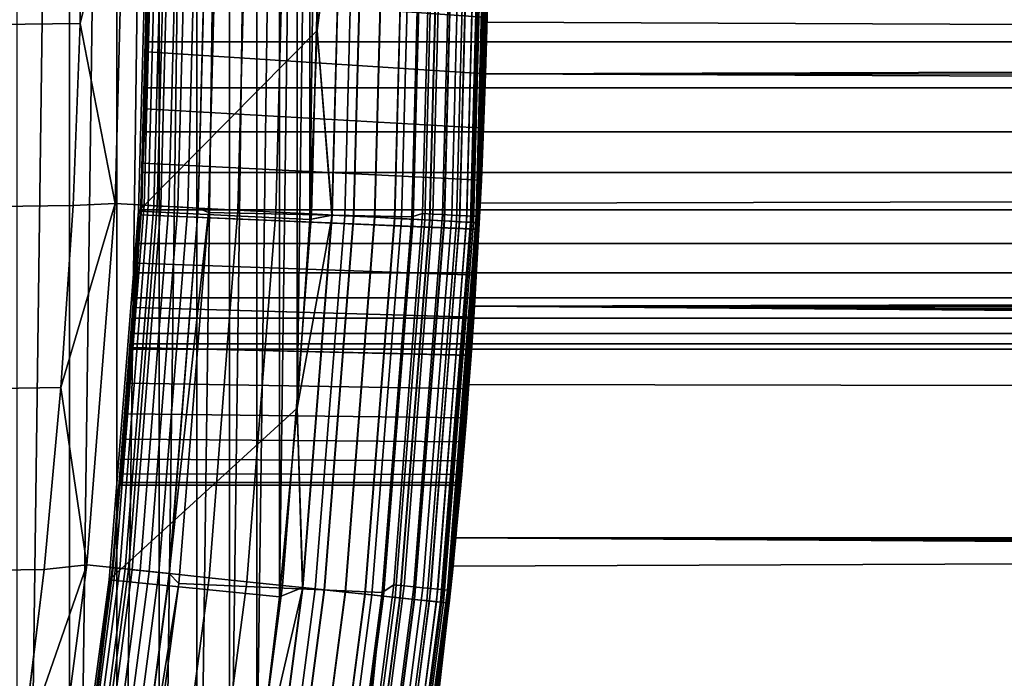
# Model space of a CAD drawing. Header units: metres. Extents: x -22 to 239, y -22 to 22.
# Tile 86 of 256: x 20.11 to 23.02, y -2.47 to -0.53. Entities that reach past the tile are written whole.
import ezdxf

# ---------------------------------------------------------------- set-up
doc = ezdxf.new("R2010")
doc.units = ezdxf.units.M
doc.layers.add('solid_10_151_033_XXX', color=7, linetype='CONTINUOUS')

msp = doc.modelspace()

# ---------------------------------------------------------------- linework, layer by layer
at = {"layer": 'solid_10_151_033_XXX'}
for points in [[(20.10663, -6.059984, 0.8), (20.106642, 6.059941, 0.8), (20.260853, 5.522482, 0.8)], [(20.260841, -5.522526, 0.8), (20.10663, -6.059984, 0.8), (20.260853, 5.522482, 0.8)], [(20.260841, -5.522526, 0.8), (20.260853, 5.522482, 0.8), (20.400658, 4.981281, 0.8)], [(20.400652, -4.981305, 0.8), (20.260841, -5.522526, 0.8), (20.400658, 4.981281, 0.8)], [(20.400652, -4.981305, 0.8), (20.400658, 4.981281, 0.8), (20.526003, 4.436569, 0.8)], [(20.526005, -4.436563, 0.8), (20.400652, -4.981305, 0.8), (20.526003, 4.436569, 0.8)], [(20.526005, -4.436563, 0.8), (20.526003, 4.436569, 0.8), (20.636835, 3.888572, 0.8)], [(20.636843, -3.888537, 0.8), (20.526005, -4.436563, 0.8), (20.636835, 3.888572, 0.8)], [(20.636843, -3.888537, 0.8), (20.636835, 3.888572, 0.8), (20.73304, 3.337798, 0.8)], [(20.733049, -3.337749, 0.8), (20.636843, -3.888537, 0.8), (20.73304, 3.337798, 0.8)], [(20.733049, -3.337749, 0.8), (20.73304, 3.337798, 0.8), (20.814575, 2.784503, 0.8)], [(20.814581, -2.784453, 0.8), (20.733049, -3.337749, 0.8), (20.814575, 2.784503, 0.8)], [(20.814581, -2.784453, 0.8), (20.814575, 2.784503, 0.8), (20.881329, 2.229345, 0.8)], [(20.881332, -2.229302, 0.8), (20.814581, -2.784453, 0.8), (20.881329, 2.229345, 0.8)], [(20.881332, -2.229302, 0.8), (20.881329, 2.229345, 0.8), (20.933266, 1.672838, 0.8)], [(20.933268, -1.672809, 0.8), (20.881332, -2.229302, 0.8), (20.933266, 1.672838, 0.8)], [(20.933268, -1.672809, 0.8), (20.933266, 1.672838, 0.8), (20.970356, 1.115343, 0.8)], [(20.970356, -1.115328, 0.8), (20.933268, -1.672809, 0.8), (20.970356, 1.115343, 0.8)], [(20.970356, -1.115328, 0.8), (20.970356, 1.115343, 0.8), (20.992601, 0.557732, 0.8)], [(20.992601, -0.557727, 0.8), (20.970356, -1.115328, 0.8), (20.992601, 0.557732, 0.8)], [(21.064613, 0, 0.804193), (21, 0, 0.8), (20.992601, -0.557727, 0.8), (20.992601, 0.557732, 0.8)], [(-20.292912, -0.536869, 269.950012), (20.299999, 0, 269.950012), (20.292912, 0.536869, 269.950012), (-20.299999, 0, 269.950012)], [(21.470535, -1.125223, 212.300003), (21.5, 0, 155.326843), (21.493393, 0.532946, 155.314987), (21.5, 0, 212.300003)], [(-20.271559, -1.074082, 269.950012), (20.292912, -0.536871, 269.950012), (20.299999, 0, 269.950012), (-20.292912, -0.536869, 269.950012)], [(20.423809, 0, 269.943604), (20.299999, 0, 269.950012), (20.292912, -0.536871, 269.950012)], [(20.493969, 0, 212.800003), (20.464924, -1.090703, 212.800003), (20.992601, -0.557728, 212.800003), (21, 0, 212.800003)], [(20.492743, -0.545492, 213.25), (20.5, 0, 213.25), (20.5, 0, 213.449997), (20.471905, -1.072887, 213.449997)], [(20.5, 0, 213.25), (20.492743, -0.545492, 213.25), (20.493969, 0, 213.25)], [(21.065264, 0, 212.795715), (21, 0, 212.800003), (20.992601, -0.557728, 212.800003)], [(21.064613, 0, 0.804193), (21.035746, -1.102437, 0.804193), (20.992601, -0.557727, 0.8), (21, 0, 0.8)], [(21.453505, -1.124331, 1.170527), (21.482946, 0, 1.170527), (21.495722, 0, 1.234737), (21.466263, -1.124999, 1.234737)], [(21.483114, 0, 212.428833), (21.453672, -1.124339, 212.428833), (21.466349, -1.125004, 212.364609), (21.495722, 0, 212.365265)], [(21.497578, 0, 213.418961), (21.469072, -1.106668, 213.418961), (21.461784, -1.106293, 213.388412), (21.490278, 0, 213.388412)], [(21.493425, 0, 268.875427), (21.46397, -1.124879, 268.875427), (21.470535, -1.125224, 268.75), (21.5, 0, 268.75)], [(21.466263, -1.124999, 1.234737), (21.495722, 0, 1.234737), (21.5, 0, 1.3), (21.470535, -1.125223, 1.3)], [(21.495722, 0, 212.365265), (21.466349, -1.125004, 212.364609), (21.470535, -1.125223, 212.300003), (21.5, 0, 212.300003)], [(21.469072, -1.106668, 213.418961), (21.497578, 0, 213.418961), (21.5, 0, 213.449997), (21.470535, -1.125223, 213.449997)], [(21.470535, -1.125223, 1.3), (21.5, 0, 1.3), (21.5, 0, 121.273155), (21.489063, -0.685695, 121.284821)], [(21.470535, -1.125223, 212.300003), (21.493393, -0.532945, 155.314987), (21.5, 0, 155.326843)], [(21.499289, -0.174974, 264.641937), (21.5, 0, 264.649994), (21.5, 0, 268.75), (21.470535, -1.125224, 268.75)], [(92.215141, -0.24841, 147.013412), (92.242714, -0.495531, 147.029572), (21.489063, -0.685695, 121.284821), (21.5, 0, 121.273155)], [(103.164757, -0.897125, 185.02359), (103.156143, 0, 185.047256), (21.5, 0, 155.326843), (21.493393, -0.532945, 155.314987)], [(20.423809, 0, 269.943604), (20.292912, -0.536871, 269.950012), (20.395819, -1.0689, 269.943604)], [(20.423809, 0, 269.943604), (20.395819, -1.0689, 269.943604), (20.519859, -1.0754, 269.924103), (20.548019, 0, 269.924103)], [(20.493969, 0, 213.25), (20.464924, -1.090713, 213.25), (20.464924, -1.090703, 212.800003), (20.493969, 0, 212.800003)], [(20.492743, -0.545492, 213.25), (20.470957, -1.090784, 213.25), (20.464924, -1.090713, 213.25), (20.493969, 0, 213.25)], [(20.471905, -1.072887, 213.449997), (20.5, 0, 213.449997), (20.502462, 0, 213.418716), (20.474365, -1.073016, 213.418716)], [(20.509798, 0, 213.388168), (20.481691, -1.0734, 213.388168), (20.474365, -1.073016, 213.418716), (20.502462, 0, 213.418716)], [(20.481691, -1.0734, 213.388168), (20.509798, 0, 213.388168), (20.521828, 0, 213.359146), (20.493702, -1.074029, 213.359146)], [(20.493702, -1.074029, 213.359146), (20.521828, 0, 213.359146), (20.538252, 0, 213.332367), (20.510105, -1.074889, 213.332367)], [(20.510105, -1.074889, 213.332367), (20.538252, 0, 213.332367), (20.558668, 0, 213.308487), (20.530493, -1.075958, 213.308487)], [(20.548019, 0, 269.924103), (20.519859, -1.0754, 269.924103), (20.641178, -1.081758, 269.891693), (20.669506, 0, 269.891693)], [(20.530493, -1.075958, 213.308487), (20.558668, 0, 213.308487), (20.582569, 0, 213.288101), (20.554363, -1.077209, 213.288101)], [(20.554363, -1.077209, 213.288101), (20.582569, 0, 213.288101), (20.609369, 0, 213.271713), (20.581125, -1.078611, 213.271713)], [(20.581125, -1.078611, 213.271713), (20.609369, 0, 213.271713), (20.638405, 0, 213.25972), (20.610121, -1.080131, 213.25972)], [(20.610121, -1.080131, 213.25972), (20.638405, 0, 213.25972), (20.668961, 0, 213.252426), (20.640635, -1.08173, 213.252426)], [(20.640635, -1.08173, 213.252426), (20.668961, 0, 213.252426), (20.700001, 0, 213.25), (20.671022, -1.094797, 213.25)], [(20.669506, 0, 269.891693), (20.641178, -1.081758, 269.891693), (20.758448, -1.087904, 269.846771), (20.786936, 0, 269.846771)], [(20.671022, -1.094797, 213.25), (20.700001, 0, 213.25), (21.299999, 0, 213.25), (21.271168, -1.107773, 213.25)], [(20.786936, 0, 269.846771), (20.758448, -1.087904, 269.846771), (20.870378, -1.09377, 269.789795), (20.899021, 0, 269.789795)], [(20.899021, 0, 269.789795), (20.870378, -1.09377, 269.789795), (20.975742, -1.099292, 269.721405), (21.004528, 0, 269.721405)], [(21.004528, 0, 269.721405), (20.975742, -1.099292, 269.721405), (21.073383, -1.104409, 269.642365), (21.102303, 0, 269.642365)], [(21.065264, 0, 212.795715), (20.992601, -0.557728, 212.800003), (21.036394, -1.102471, 212.795715)], [(21.035746, -1.102437, 0.804193), (21.064613, 0, 0.804193), (21.128841, 0, 0.816885), (21.099884, -1.105798, 0.816885)], [(21.065264, 0, 212.795715), (21.036394, -1.102471, 212.795715), (21.100515, -1.105831, 212.782944), (21.129473, 0, 212.782944)], [(21.102303, 0, 269.642365), (21.073383, -1.104409, 269.642365), (21.162228, -1.109065, 269.553528), (21.191269, 0, 269.553528)], [(21.099884, -1.105798, 0.816885), (21.128841, 0, 0.816885), (21.190857, 0, 0.83786), (21.161816, -1.109044, 0.83786)], [(21.129473, 0, 212.782944), (21.100515, -1.105831, 212.782944), (21.16242, -1.109075, 212.761887), (21.191463, 0, 212.761887)], [(21.161816, -1.109044, 0.83786), (21.190857, 0, 0.83786), (21.249603, 0, 0.866758), (21.220482, -1.112118, 0.866758)], [(21.191269, 0, 269.553528), (21.162228, -1.109065, 269.553528), (21.241301, -1.113209, 269.455841), (21.270451, 0, 269.455841)], [(21.191463, 0, 212.761887), (21.16242, -1.109075, 212.761887), (21.221048, -1.112148, 212.73291), (21.25017, 0, 212.73291)], [(21.220482, -1.112118, 0.866758), (21.249603, 0, 0.866758), (21.30407, 0, 0.903084), (21.274872, -1.114969, 0.903084)], [(21.25017, 0, 212.73291), (21.221048, -1.112148, 212.73291), (21.275391, -1.114996, 212.696518), (21.304588, 0, 212.696518)], [(21.270451, 0, 269.455841), (21.241301, -1.113209, 269.455841), (21.309734, -1.116796, 269.350433), (21.33898, 0, 269.350433)], [(21.331287, 0, 213.252457), (21.303003, -1.098108, 213.252457), (21.271168, -1.107773, 213.25), (21.299999, 0, 213.25)], [(21.274872, -1.114969, 0.903084), (21.30407, 0, 0.903084), (21.353321, 0, 0.946215), (21.324059, -1.117547, 0.946215)], [(21.304588, 0, 212.696518), (21.275391, -1.114996, 212.696518), (21.32452, -1.117571, 212.65332), (21.353785, 0, 212.65332)], [(21.361834, 0, 213.259796), (21.333509, -1.099681, 213.259796), (21.303003, -1.098108, 213.252457), (21.331287, 0, 213.252457)], [(21.33898, 0, 269.350433), (21.309734, -1.116796, 269.350433), (21.366779, -1.119785, 269.238434), (21.396101, 0, 269.238434)], [(21.324059, -1.117547, 0.946215), (21.353321, 0, 0.946215), (21.396517, 0, 0.995412), (21.367193, -1.119807, 0.995412)], [(21.353785, 0, 212.65332), (21.32452, -1.117571, 212.65332), (21.367592, -1.119828, 212.604065), (21.396915, 0, 212.604065)], [(21.390854, 0, 213.27182), (21.362492, -1.101174, 213.27182), (21.333509, -1.099681, 213.259796), (21.361834, 0, 213.259796)], [(21.417633, 0, 213.288254), (21.389235, -1.102553, 213.288254), (21.362492, -1.101174, 213.27182), (21.390854, 0, 213.27182)], [(21.396101, 0, 269.238434), (21.366779, -1.119785, 269.238434), (21.411806, -1.122145, 269.121063), (21.441191, 0, 269.121063)], [(21.367193, -1.119807, 0.995412), (21.396517, 0, 0.995412), (21.432915, 0, 1.04983), (21.403542, -1.121712, 1.04983)], [(21.396915, 0, 212.604065), (21.367592, -1.119828, 212.604065), (21.403868, -1.121729, 212.549606), (21.433241, 0, 212.549606)], [(21.441509, 0, 213.30867), (21.41308, -1.103782, 213.30867), (21.389235, -1.102553, 213.288254), (21.417633, 0, 213.288254)], [(21.403542, -1.121712, 1.04983), (21.432915, 0, 1.04983), (21.461889, 0, 1.108537), (21.432476, -1.123229, 1.108537)], [(21.433241, 0, 212.549606), (21.403868, -1.121729, 212.549606), (21.432726, -1.123242, 212.49086), (21.462139, 0, 212.49086)], [(21.441191, 0, 269.121063), (21.411806, -1.122145, 269.121063), (21.444323, -1.123849, 268.999603), (21.473751, 0, 268.999603)], [(21.461895, 0, 213.332565), (21.433439, -1.104832, 213.332565), (21.41308, -1.103782, 213.30867), (21.441509, 0, 213.30867)], [(21.432476, -1.123229, 1.108537), (21.461889, 0, 1.108537), (21.482946, 0, 1.170527), (21.453505, -1.124331, 1.170527)], [(21.462139, 0, 212.49086), (21.432726, -1.123242, 212.49086), (21.453672, -1.124339, 212.428833), (21.483114, 0, 212.428833)], [(21.478287, 0, 213.359375), (21.449808, -1.105675, 213.359375), (21.433439, -1.104832, 213.332565), (21.461895, 0, 213.332565)], [(21.473751, 0, 268.999603), (21.444323, -1.123849, 268.999603), (21.46397, -1.124879, 268.875427), (21.493425, 0, 268.875427)], [(21.490278, 0, 213.388412), (21.461784, -1.106293, 213.388412), (21.449808, -1.105675, 213.359375), (21.478287, 0, 213.359375)], [(21.470535, -1.125223, 213.449997), (21.5, 0, 213.449997), (21.483351, -0.845973, 246.548721), (21.476761, -0.999375, 246.634064)], [(21.5, 0, 213.449997), (21.489073, -0.685406, 246.477936), (21.483351, -0.845973, 246.548721)], [(21.5, 0, 213.449997), (21.493731, -0.519145, 246.422302), (21.489073, -0.685406, 246.477936)], [(21.497173, -0.348676, 264.617737), (21.499289, -0.174974, 264.641937), (21.470535, -1.125224, 268.75)], [(20.497782, -0.301614, 250.46936), (20.495117, -0.447419, 264.596558), (20.490604, -0.620605, 264.545776), (20.49509, -0.448666, 250.43132)], [(21.493729, -0.519282, 264.577667), (21.497173, -0.348676, 264.617737), (21.470535, -1.125224, 268.75)], [(20.495117, -0.447419, 264.596558), (21.493729, -0.519282, 264.577667), (21.489061, -0.685752, 264.521942), (20.490604, -0.620605, 264.545776)], [(20.495117, -0.447419, 246.403427), (20.490604, -0.620605, 246.454208), (21.489073, -0.685406, 246.477936), (21.493731, -0.519145, 246.422302)], [(20.495089, -0.448675, 247.56868), (20.491476, -0.59109, 247.621368), (20.490604, -0.620605, 246.454208), (20.495117, -0.447419, 246.403427)], [(20.49509, -0.448666, 250.43132), (20.490604, -0.620605, 264.545776), (20.491478, -0.591065, 250.378632)], [(20.495089, -0.448675, 247.56868), (94.445175, -0.449039, 247.568787), (94.445175, -0.59153, 247.621567), (20.491476, -0.59109, 247.621368)], [(20.49509, -0.448666, 250.43132), (20.491478, -0.591065, 250.378632), (94.445175, -0.59153, 250.378433), (94.445175, -0.449039, 250.431213)], [(21.489061, -0.685752, 264.521942), (21.493729, -0.519282, 264.577667), (21.470535, -1.125224, 268.75)], [(92.242714, -0.495531, 147.029572), (92.288544, -0.739201, 147.056259), (21.489063, -0.685695, 121.284821)], [(-20.235935, -1.611528, 269.950012), (20.271559, -1.074087, 269.950012), (20.292912, -0.536871, 269.950012), (-20.271559, -1.074082, 269.950012)], [(20.395819, -1.0689, 269.943604), (20.292912, -0.536871, 269.950012), (20.271559, -1.074087, 269.950012)], [(20.492743, -0.545492, 213.25), (20.471905, -1.072887, 213.449997), (20.470957, -1.090784, 213.25)], [(21.470535, -1.125223, 212.300003), (21.473507, -1.067021, 155.279297), (21.493393, -0.532945, 155.314987)], [(103.164757, -0.897125, 185.02359), (21.493393, -0.532945, 155.314987), (21.473507, -1.067021, 155.279297)], [(20.464924, -1.090703, 212.800003), (20.970356, -1.115332, 212.800003), (20.992601, -0.557728, 212.800003)], [(21.035746, -1.102437, 0.804193), (20.970356, -1.115328, 0.8), (20.992601, -0.557727, 0.8)], [(21.036394, -1.102471, 212.795715), (20.992601, -0.557728, 212.800003), (20.970356, -1.115332, 212.800003)], [(20.491478, -0.591065, 250.378632), (20.490604, -0.620605, 264.545776), (20.484821, -0.788679, 264.478577), (20.487083, -0.727582, 250.311722)], [(20.491476, -0.59109, 247.621368), (20.487083, -0.727602, 247.688278), (20.484821, -0.788679, 246.521423), (20.490604, -0.620605, 246.454208)], [(20.491478, -0.591065, 250.378632), (20.487083, -0.727582, 250.311722), (94.445175, -0.727961, 250.311508), (94.445175, -0.59153, 250.378433)], [(20.491476, -0.59109, 247.621368), (94.445175, -0.59153, 247.621567), (94.445175, -0.727961, 247.688492), (20.487083, -0.727602, 247.688278)], [(20.490604, -0.620605, 264.545776), (21.489061, -0.685752, 264.521942), (21.483339, -0.84626, 264.451141), (20.484821, -0.788679, 264.478577)], [(20.490604, -0.620605, 246.454208), (20.484821, -0.788679, 246.521423), (21.483351, -0.845973, 246.548721), (21.489073, -0.685406, 246.477936)], [(21.470535, -1.125223, 1.3), (21.489063, -0.685695, 121.284821), (21.456236, -1.371121, 121.319862)], [(92.35257, -0.978256, 147.093231), (92.434425, -1.210561, 147.139984), (21.456236, -1.371121, 121.319862), (21.489063, -0.685695, 121.284821)], [(21.483339, -0.84626, 264.451141), (21.489061, -0.685752, 264.521942), (21.470535, -1.125224, 268.75)], [(92.288544, -0.739201, 147.056259), (92.35257, -0.978256, 147.093231), (21.489063, -0.685695, 121.284821)], [(20.487083, -0.727582, 250.311722), (20.484821, -0.788679, 264.478577), (20.478003, -0.949417, 264.395782), (20.482094, -0.856655, 250.231308)], [(20.487083, -0.727602, 247.688278), (20.482092, -0.856674, 247.768692), (20.478003, -0.949417, 246.604218), (20.484821, -0.788679, 246.521423)], [(20.487083, -0.727602, 247.688278), (94.445175, -0.727961, 247.688492), (94.445175, -0.856895, 247.768845), (20.482092, -0.856674, 247.768692)], [(20.487083, -0.727582, 250.311722), (20.482094, -0.856655, 250.231308), (94.445175, -0.856895, 250.231155), (94.445175, -0.727961, 250.311508)], [(20.484821, -0.788679, 264.478577), (21.483339, -0.84626, 264.451141), (21.476746, -0.999707, 264.365723), (20.478003, -0.949417, 264.395782)], [(20.484821, -0.788679, 246.521423), (20.478003, -0.949417, 246.604218), (21.476761, -0.999375, 246.634064), (21.483351, -0.845973, 246.548721)], [(20.482094, -0.856655, 250.231308), (20.478003, -0.949417, 264.395782), (20.470381, -1.101639, 264.298035), (20.476709, -0.976916, 250.13826)], [(20.482094, -0.856655, 250.231308), (20.476709, -0.976916, 250.13826), (94.445175, -0.977057, 250.138138), (94.445175, -0.856895, 250.231155)], [(20.476709, -0.976933, 247.861755), (20.478003, -0.949417, 246.604218), (20.482092, -0.856674, 247.768692)], [(20.482092, -0.856674, 247.768692), (94.445175, -0.856895, 247.768845), (94.445175, -0.977057, 247.861862), (20.476709, -0.976933, 247.861755)], [(21.476746, -0.999707, 264.365723), (21.483339, -0.84626, 264.451141), (21.470535, -1.125224, 268.75)], [(103.190552, -1.791428, 184.952713), (103.164757, -0.897125, 185.02359), (21.473507, -1.067021, 155.279297), (21.440229, -1.60206, 155.219528)], [(20.478003, -0.949417, 264.395782), (21.476746, -0.999707, 264.365723), (21.469503, -1.144732, 264.266449), (20.470381, -1.101639, 264.298035)], [(20.478003, -0.949417, 246.604218), (20.470381, -1.101639, 246.701965), (21.469524, -1.144337, 246.733261), (21.476761, -0.999375, 246.634064)], [(20.476709, -0.976933, 247.861755), (20.471149, -1.087202, 247.966568), (20.470381, -1.101639, 246.701965), (20.478003, -0.949417, 246.604218)], [(20.476709, -0.976916, 250.13826), (20.470381, -1.101639, 264.298035), (20.471151, -1.087187, 250.033447)], [(20.471149, -1.087202, 247.966568), (20.476709, -0.976933, 247.861755), (94.445175, -0.977057, 247.861862), (94.445175, -1.087196, 247.966553)], [(20.476709, -0.976916, 250.13826), (20.471151, -1.087187, 250.033447), (94.445175, -1.087196, 250.033447), (94.445175, -0.977057, 250.138138)], [(21.476746, -0.999707, 264.365723), (21.470535, -1.125224, 268.75), (21.382221, -2.247363, 268.75), (21.469503, -1.144732, 264.266449)], [(21.470535, -1.125223, 213.449997), (21.476761, -0.999375, 246.634064), (21.469524, -1.144337, 246.733261)], [(-20.185984, -2.148493, 269.950012), (20.235933, -1.611535, 269.950012), (20.271559, -1.074087, 269.950012), (-20.235935, -1.611528, 269.950012)], [(20.395819, -1.0689, 269.943604), (20.271559, -1.074087, 269.950012), (20.235933, -1.611535, 269.950012)], [(20.395819, -1.0689, 269.943604), (20.235933, -1.611535, 269.950012), (20.311926, -2.134869, 269.943604)], [(20.395819, -1.0689, 269.943604), (20.311926, -2.134869, 269.943604), (20.435455, -2.147853, 269.924103), (20.519859, -1.0754, 269.924103)], [(20.387699, -2.142833, 213.449997), (20.471905, -1.072887, 213.449997), (20.474365, -1.073016, 213.418716), (20.390148, -2.143091, 213.418716)], [(20.434643, -1.635649, 213.25), (20.470957, -1.090784, 213.25), (20.471905, -1.072887, 213.449997), (20.387699, -2.142833, 213.449997)], [(20.481691, -1.0734, 213.388168), (20.397444, -2.143858, 213.388168), (20.390148, -2.143091, 213.418716), (20.474365, -1.073016, 213.418716)], [(20.397444, -2.143858, 213.388168), (20.481691, -1.0734, 213.388168), (20.493702, -1.074029, 213.359146), (20.409407, -2.145115, 213.359146)], [(20.409407, -2.145115, 213.359146), (20.493702, -1.074029, 213.359146), (20.510105, -1.074889, 213.332367), (20.425741, -2.146832, 213.332367)], [(20.425741, -2.146832, 213.332367), (20.510105, -1.074889, 213.332367), (20.530493, -1.075958, 213.308487), (20.446045, -2.148966, 213.308487)], [(21.382221, -2.247362, 212.300003), (21.440229, -1.60206, 155.219528), (21.473507, -1.067021, 155.279297), (21.470535, -1.125223, 212.300003)], [(20.464924, -1.090713, 213.25), (20.377865, -2.178384, 213.25), (20.377867, -2.178369, 212.800003), (20.464924, -1.090703, 212.800003)], [(20.434643, -1.635649, 213.25), (20.383831, -2.179282, 213.25), (20.377865, -2.178384, 213.25), (20.464924, -1.090713, 213.25)], [(20.464924, -1.090703, 212.800003), (20.377867, -2.178369, 212.800003), (20.933268, -1.672815, 212.800003), (20.970356, -1.115332, 212.800003)], [(20.470957, -1.090784, 213.25), (20.434643, -1.635649, 213.25), (20.464924, -1.090713, 213.25)], [(20.519859, -1.0754, 269.924103), (20.435455, -2.147853, 269.924103), (20.556276, -2.160552, 269.891693), (20.641178, -1.081758, 269.891693)], [(20.446045, -2.148966, 213.308487), (20.530493, -1.075958, 213.308487), (20.554363, -1.077209, 213.288101), (20.469816, -2.151464, 213.288101)], [(20.471151, -1.087187, 250.033447), (20.470381, -1.101639, 264.298035), (20.46221, -1.244162, 264.185974), (20.465649, -1.186263, 249.91803)], [(20.471149, -1.087202, 247.966568), (20.465649, -1.186276, 248.081985), (20.46221, -1.244162, 246.814011), (20.470381, -1.101639, 246.701965)], [(20.470381, -1.101639, 264.298035), (21.469503, -1.144732, 264.266449), (21.46187, -1.279884, 264.154236), (20.46221, -1.244162, 264.185974)], [(20.470381, -1.101639, 246.701965), (20.46221, -1.244162, 246.814011), (21.461889, -1.279586, 246.84549), (21.469524, -1.144337, 246.733261)], [(20.465649, -1.186263, 249.91803), (94.445175, -1.186157, 249.918167), (94.445175, -1.087196, 250.033447), (20.471151, -1.087187, 250.033447)], [(20.465649, -1.186276, 248.081985), (20.471149, -1.087202, 247.966568), (94.445175, -1.087196, 247.966553), (94.445175, -1.186157, 248.081833)], [(20.469816, -2.151464, 213.288101), (20.554363, -1.077209, 213.288101), (20.581125, -1.078611, 213.271713), (20.496469, -2.154266, 213.271713)], [(20.496469, -2.154266, 213.271713), (20.581125, -1.078611, 213.271713), (20.610121, -1.080131, 213.25972), (20.525347, -2.157301, 213.25972)], [(20.525347, -2.157301, 213.25972), (20.610121, -1.080131, 213.25972), (20.640635, -1.08173, 213.252426), (20.555735, -2.160495, 213.252426)], [(20.555735, -2.160495, 213.252426), (20.640635, -1.08173, 213.252426), (20.671022, -1.094797, 213.25)], [(20.555735, -2.160495, 213.252426), (20.671022, -1.094797, 213.25), (20.583818, -2.19006, 213.25)], [(20.641178, -1.081758, 269.891693), (20.556276, -2.160552, 269.891693), (20.673063, -2.172827, 269.846771), (20.758448, -1.087904, 269.846771)], [(20.671022, -1.094797, 213.25), (21.271168, -1.107773, 213.25), (21.184404, -2.216066, 213.25), (20.583818, -2.19006, 213.25)], [(20.758448, -1.087904, 269.846771), (20.673063, -2.172827, 269.846771), (20.784533, -2.184542, 269.789795), (20.870378, -1.09377, 269.789795)], [(20.870378, -1.09377, 269.789795), (20.784533, -2.184542, 269.789795), (20.889463, -2.195571, 269.721405), (20.975742, -1.099292, 269.721405)], [(20.975742, -1.099292, 269.721405), (20.889463, -2.195571, 269.721405), (20.986702, -2.205791, 269.642365), (21.073383, -1.104409, 269.642365)], [(21.035746, -1.102437, 0.804193), (20.949221, -2.201852, 0.804193), (20.933268, -1.672809, 0.8), (20.970356, -1.115328, 0.8)], [(21.036394, -1.102471, 212.795715), (20.970356, -1.115332, 212.800003), (20.933268, -1.672815, 212.800003)], [(21.036394, -1.102471, 212.795715), (20.933268, -1.672815, 212.800003), (20.949865, -2.20192, 212.795715)], [(21.099884, -1.105798, 0.816885), (21.013094, -2.208565, 0.816885), (20.949221, -2.201852, 0.804193), (21.035746, -1.102437, 0.804193)], [(21.036394, -1.102471, 212.795715), (20.949865, -2.20192, 212.795715), (21.013723, -2.208631, 212.782944), (21.100515, -1.105831, 212.782944)], [(21.303003, -1.098108, 213.252457), (21.218229, -2.193304, 213.252457), (21.184404, -2.216066, 213.25), (21.271168, -1.107773, 213.25)], [(21.333509, -1.099681, 213.259796), (21.248613, -2.196445, 213.259796), (21.218229, -2.193304, 213.252457), (21.303003, -1.098108, 213.252457)], [(21.362492, -1.101174, 213.27182), (21.277479, -2.199429, 213.27182), (21.248613, -2.196445, 213.259796), (21.333509, -1.099681, 213.259796)], [(21.389235, -1.102553, 213.288254), (21.304117, -2.202182, 213.288254), (21.277479, -2.199429, 213.27182), (21.362492, -1.101174, 213.27182)], [(21.41308, -1.103782, 213.30867), (21.327868, -2.204638, 213.30867), (21.304117, -2.202182, 213.288254), (21.389235, -1.102553, 213.288254)], [(21.433439, -1.104832, 213.332565), (21.348145, -2.206733, 213.332565), (21.327868, -2.204638, 213.30867), (21.41308, -1.103782, 213.30867)], [(21.073383, -1.104409, 269.642365), (20.986702, -2.205791, 269.642365), (21.075182, -2.215091, 269.553528), (21.162228, -1.109065, 269.553528)], [(21.161816, -1.109044, 0.83786), (21.074772, -2.215048, 0.83786), (21.013094, -2.208565, 0.816885), (21.099884, -1.105798, 0.816885)], [(21.100515, -1.105831, 212.782944), (21.013723, -2.208631, 212.782944), (21.075373, -2.215111, 212.761887), (21.16242, -1.109075, 212.761887)], [(21.220482, -1.112118, 0.866758), (21.133196, -2.221188, 0.866758), (21.074772, -2.215048, 0.83786), (21.161816, -1.109044, 0.83786)], [(21.162228, -1.109065, 269.553528), (21.075182, -2.215091, 269.553528), (21.153929, -2.223367, 269.455841), (21.241301, -1.113209, 269.455841)], [(21.16242, -1.109075, 212.761887), (21.075373, -2.215111, 212.761887), (21.133759, -2.221248, 212.73291), (21.221048, -1.112148, 212.73291)], [(21.274872, -1.114969, 0.903084), (21.187363, -2.226882, 0.903084), (21.133196, -2.221188, 0.866758), (21.220482, -1.112118, 0.866758)], [(21.221048, -1.112148, 212.73291), (21.133759, -2.221248, 212.73291), (21.18788, -2.226936, 212.696518), (21.275391, -1.114996, 212.696518)], [(21.241301, -1.113209, 269.455841), (21.153929, -2.223367, 269.455841), (21.222082, -2.230531, 269.350433), (21.309734, -1.116796, 269.350433)], [(21.324059, -1.117547, 0.946215), (21.236345, -2.23203, 0.946215), (21.187363, -2.226882, 0.903084), (21.274872, -1.114969, 0.903084)], [(21.275391, -1.114996, 212.696518), (21.18788, -2.226936, 212.696518), (21.236807, -2.232078, 212.65332), (21.32452, -1.117571, 212.65332)], [(21.309734, -1.116796, 269.350433), (21.222082, -2.230531, 269.350433), (21.278891, -2.236502, 269.238434), (21.366779, -1.119785, 269.238434)], [(21.367193, -1.119807, 0.995412), (21.279305, -2.236545, 0.995412), (21.236345, -2.23203, 0.946215), (21.324059, -1.117547, 0.946215)], [(21.32452, -1.117571, 212.65332), (21.236807, -2.232078, 212.65332), (21.279701, -2.236587, 212.604065), (21.367592, -1.119828, 212.604065)], [(21.366779, -1.119785, 269.238434), (21.278891, -2.236502, 269.238434), (21.323732, -2.241215, 269.121063), (21.411806, -1.122145, 269.121063)], [(21.403542, -1.121712, 1.04983), (21.315502, -2.24035, 1.04983), (21.279305, -2.236545, 0.995412), (21.367193, -1.119807, 0.995412)], [(21.367592, -1.119828, 212.604065), (21.279701, -2.236587, 212.604065), (21.315828, -2.240384, 212.549606), (21.403868, -1.121729, 212.549606)], [(21.432476, -1.123229, 1.108537), (21.344318, -2.243378, 1.108537), (21.315502, -2.24035, 1.04983), (21.403542, -1.121712, 1.04983)], [(21.403868, -1.121729, 212.549606), (21.315828, -2.240384, 212.549606), (21.344568, -2.243404, 212.49086), (21.432726, -1.123242, 212.49086)], [(21.411806, -1.122145, 269.121063), (21.323732, -2.241215, 269.121063), (21.356115, -2.244618, 268.999603), (21.444323, -1.123849, 268.999603)], [(21.453505, -1.124331, 1.170527), (21.365261, -2.245579, 1.170527), (21.344318, -2.243378, 1.108537), (21.432476, -1.123229, 1.108537)], [(21.432726, -1.123242, 212.49086), (21.344568, -2.243404, 212.49086), (21.365429, -2.245597, 212.428833), (21.453672, -1.124339, 212.428833)], [(21.449808, -1.105675, 213.359375), (21.364449, -2.208419, 213.359375), (21.348145, -2.206733, 213.332565), (21.433439, -1.104832, 213.332565)], [(21.444323, -1.123849, 268.999603), (21.356115, -2.244618, 268.999603), (21.375683, -2.246675, 268.875427), (21.46397, -1.124879, 268.875427)], [(21.461784, -1.106293, 213.388412), (21.376377, -2.209652, 213.388412), (21.364449, -2.208419, 213.359375), (21.449808, -1.105675, 213.359375)], [(21.466263, -1.124999, 1.234737), (21.377966, -2.246915, 1.234737), (21.365261, -2.245579, 1.170527), (21.453505, -1.124331, 1.170527)], [(21.453672, -1.124339, 212.428833), (21.365429, -2.245597, 212.428833), (21.378052, -2.246924, 212.364609), (21.466349, -1.125004, 212.364609)], [(21.46397, -1.124879, 268.875427), (21.375683, -2.246675, 268.875427), (21.382221, -2.247363, 268.75), (21.470535, -1.125224, 268.75)], [(21.469072, -1.106668, 213.418961), (21.383636, -2.210402, 213.418961), (21.376377, -2.209652, 213.388412), (21.461784, -1.106293, 213.388412)], [(21.377966, -2.246915, 1.234737), (21.466263, -1.124999, 1.234737), (21.470535, -1.125223, 1.3), (21.382221, -2.247362, 1.3)], [(21.466349, -1.125004, 212.364609), (21.378052, -2.246924, 212.364609), (21.382221, -2.247362, 212.300003), (21.470535, -1.125223, 212.300003)], [(21.382221, -2.247362, 1.3), (21.470535, -1.125223, 1.3), (21.456236, -1.371121, 121.319862), (21.401562, -2.055029, 121.378357)], [(21.382221, -2.247362, 213.449997), (21.470535, -1.125223, 213.449997), (21.416597, -1.89191, 248.074875), (21.415882, -1.9, 248.25)], [(21.383636, -2.210402, 213.418961), (21.470535, -1.125223, 213.449997), (21.382221, -2.247362, 213.449997)], [(21.469072, -1.106668, 213.418961), (21.470535, -1.125223, 213.449997), (21.383636, -2.210402, 213.418961)], [(21.470535, -1.125223, 213.449997), (21.418726, -1.867669, 247.900986), (21.416597, -1.89191, 248.074875)], [(21.470535, -1.125223, 213.449997), (21.422188, -1.827539, 247.730286), (21.418726, -1.867669, 247.900986)], [(21.470535, -1.125223, 213.449997), (21.426872, -1.771759, 247.563797), (21.422188, -1.827539, 247.730286)], [(21.470535, -1.125223, 213.449997), (21.432613, -1.700897, 247.403275), (21.426872, -1.771759, 247.563797)], [(21.470535, -1.125223, 213.449997), (21.439226, -1.615425, 247.249802), (21.432613, -1.700897, 247.403275)], [(21.470535, -1.125223, 213.449997), (21.446476, -1.516138, 247.104874), (21.439226, -1.615425, 247.249802)], [(21.470535, -1.125223, 213.449997), (21.454121, -1.403823, 246.96965), (21.446476, -1.516138, 247.104874)], [(21.470535, -1.125223, 213.449997), (21.461889, -1.279586, 246.84549), (21.454121, -1.403823, 246.96965)], [(21.470535, -1.125223, 213.449997), (21.469524, -1.144337, 246.733261), (21.461889, -1.279586, 246.84549)], [(21.46187, -1.279884, 264.154236), (21.469503, -1.144732, 264.266449), (21.382221, -2.247363, 268.75)], [(20.465649, -1.186263, 249.91803), (20.46221, -1.244162, 264.185974), (20.453827, -1.375084, 264.061157), (20.460428, -1.273142, 249.793167)], [(20.460426, -1.273152, 248.206848), (20.465649, -1.186276, 248.081985), (94.445175, -1.186157, 248.081833), (94.445175, -1.272967, 248.206558)], [(20.460426, -1.273152, 248.206848), (20.46221, -1.244162, 246.814011), (20.465649, -1.186276, 248.081985)], [(20.460428, -1.273142, 249.793167), (94.445175, -1.272967, 249.793442), (94.445175, -1.186157, 249.918167), (20.465649, -1.186263, 249.91803)], [(92.434425, -1.210561, 147.139984), (92.533859, -1.434747, 147.195953), (21.456236, -1.371121, 121.319862)], [(20.46221, -1.244162, 264.185974), (21.46187, -1.279884, 264.154236), (21.454092, -1.404255, 264.029877), (20.453827, -1.375084, 264.061157)], [(20.46221, -1.244162, 246.814011), (20.453827, -1.375084, 246.938843), (21.454121, -1.403823, 246.96965), (21.461889, -1.279586, 246.84549)], [(20.460426, -1.273152, 248.206848), (20.455708, -1.346864, 248.339737), (20.453827, -1.375084, 246.938843), (20.46221, -1.244162, 246.814011)], [(20.460428, -1.273142, 249.793167), (20.453827, -1.375084, 264.061157), (20.455708, -1.346855, 249.660294)], [(20.455708, -1.346855, 249.660294), (94.445175, -1.34671, 249.660583), (94.445175, -1.272967, 249.793442), (20.460428, -1.273142, 249.793167)], [(20.455708, -1.346864, 248.339737), (20.460426, -1.273152, 248.206848), (94.445175, -1.272967, 248.206558), (94.445175, -1.34671, 248.339417)], [(21.454092, -1.404255, 264.029877), (21.46187, -1.279884, 264.154236), (21.382221, -2.247363, 268.75)], [(20.455708, -1.346855, 249.660294), (20.453827, -1.375084, 264.061157), (20.445511, -1.493703, 263.924255), (20.451675, -1.406763, 249.520599)], [(20.451675, -1.406763, 249.520599), (94.445175, -1.406624, 249.520966), (94.445175, -1.34671, 249.660583), (20.455708, -1.346855, 249.660294)], [(20.451675, -1.406769, 248.479416), (20.455708, -1.346864, 248.339737), (94.445175, -1.34671, 248.339417), (94.445175, -1.406624, 248.479034)], [(20.451675, -1.406769, 248.479416), (20.453827, -1.375084, 246.938843), (20.455708, -1.346864, 248.339737)], [(20.453827, -1.375084, 264.061157), (21.454092, -1.404255, 264.029877), (21.446453, -1.516453, 263.894714), (20.445511, -1.493703, 263.924255)], [(20.453827, -1.375084, 246.938843), (20.445511, -1.493703, 247.07576), (21.446476, -1.516138, 247.104874), (21.454121, -1.403823, 246.96965)], [(20.448498, -1.452209, 248.62439), (20.446308, -1.482734, 248.773071), (20.445511, -1.493703, 247.07576), (20.453827, -1.375084, 246.938843)], [(20.448498, -1.452209, 248.62439), (20.453827, -1.375084, 246.938843), (20.451675, -1.406769, 248.479416)], [(92.855591, -1.948003, 147.37114), (92.93174, -2.040914, 147.41127), (21.401562, -2.055029, 121.378357), (21.456236, -1.371121, 121.319862)], [(92.783195, -1.851536, 147.332504), (92.855591, -1.948003, 147.37114), (21.456236, -1.371121, 121.319862)], [(92.714775, -1.75184, 147.295578), (92.783195, -1.851536, 147.332504), (21.456236, -1.371121, 121.319862)], [(92.650383, -1.649062, 147.260452), (92.714775, -1.75184, 147.295578), (21.456236, -1.371121, 121.319862)], [(92.533859, -1.434747, 147.195953), (92.650383, -1.649062, 147.260452), (21.456236, -1.371121, 121.319862)], [(20.451675, -1.406763, 249.520599), (20.445511, -1.493703, 263.924255), (20.4485, -1.452204, 249.375626)], [(20.448498, -1.452209, 248.62439), (20.451675, -1.406769, 248.479416), (94.445175, -1.406624, 248.479034), (94.445175, -1.452116, 248.624023)], [(20.4485, -1.452204, 249.375626), (94.445175, -1.452116, 249.375977), (94.445175, -1.406624, 249.520966), (20.451675, -1.406763, 249.520599)], [(21.446453, -1.516453, 263.894714), (21.454092, -1.404255, 264.029877), (21.382221, -2.247363, 268.75)], [(20.4485, -1.452204, 249.375626), (20.445511, -1.493703, 263.924255), (20.446308, -1.482731, 249.226959)], [(20.446308, -1.482731, 249.226959), (94.445175, -1.482703, 249.227142), (94.445175, -1.452116, 249.375977), (20.4485, -1.452204, 249.375626)], [(20.446308, -1.482734, 248.773071), (20.448498, -1.452209, 248.62439), (94.445175, -1.452116, 248.624023), (94.445175, -1.482703, 248.772858)], [(20.446308, -1.482731, 249.226959), (20.445511, -1.493703, 263.924255), (20.437565, -1.59876, 263.776642), (20.445189, -1.498078, 249.075897)], [(20.445511, -1.493703, 263.924255), (21.446453, -1.516453, 263.894714), (21.439203, -1.615735, 263.749695), (20.437565, -1.59876, 263.776642)], [(20.445511, -1.493703, 247.07576), (20.437565, -1.59876, 247.223373), (21.439226, -1.615425, 247.249802), (21.446476, -1.516138, 247.104874)], [(20.445189, -1.498079, 248.924118), (20.437565, -1.59876, 263.776642), (20.437565, -1.59876, 247.223373), (20.445511, -1.493703, 247.07576)], [(20.445189, -1.498078, 249.075897), (20.437565, -1.59876, 263.776642), (20.445189, -1.498079, 248.924118)], [(20.445189, -1.498078, 249.075897), (94.445175, -1.498073, 249.075989), (94.445175, -1.482703, 249.227142), (20.446308, -1.482731, 249.226959)], [(20.445189, -1.498079, 248.924118), (20.446308, -1.482734, 248.773071), (94.445175, -1.482703, 248.772858), (94.445175, -1.498073, 248.924011)], [(20.445189, -1.498079, 248.924118), (20.445511, -1.493703, 247.07576), (20.446308, -1.482734, 248.773071)], [(20.445189, -1.498078, 249.075897), (20.445189, -1.498079, 248.924118), (94.445175, -1.498073, 248.924011), (94.445175, -1.498073, 249.075989)], [(21.439203, -1.615735, 263.749695), (21.446453, -1.516453, 263.894714), (21.382221, -2.247363, 268.75)], [(-20.121714, -2.684484, 269.950012), (20.185982, -2.148501, 269.950012), (20.235933, -1.611535, 269.950012), (-20.185984, -2.148493, 269.950012)], [(20.311926, -2.134869, 269.943604), (20.235933, -1.611535, 269.950012), (20.185982, -2.148501, 269.950012)], [(20.437565, -1.59876, 263.776642), (21.439203, -1.615735, 263.749695), (21.432594, -1.701142, 263.596222), (20.430296, -1.68908, 263.620056)], [(20.437565, -1.59876, 247.223373), (20.430296, -1.68908, 247.379944), (21.432613, -1.700897, 247.403275), (21.439226, -1.615425, 247.249802)], [(20.437565, -1.59876, 247.223373), (20.437565, -1.59876, 263.776642), (20.430296, -1.68908, 263.620056)], [(20.437565, -1.59876, 247.223373), (20.430296, -1.68908, 263.620056), (20.430296, -1.68908, 247.379944)], [(21.382221, -2.247362, 212.300003), (21.393372, -2.138606, 155.135254), (21.440229, -1.60206, 155.219528)], [(21.432594, -1.701142, 263.596222), (21.439203, -1.615735, 263.749695), (21.382221, -2.247363, 268.75)], [(103.190552, -1.791428, 184.952713), (21.440229, -1.60206, 155.219528), (21.393372, -2.138606, 155.135254)], [(20.434643, -1.635649, 213.25), (20.387699, -2.142833, 213.449997), (20.383831, -2.179282, 213.25)], [(20.377867, -2.178369, 212.800003), (20.88133, -2.229312, 212.800003), (20.933268, -1.672815, 212.800003)], [(20.949865, -2.20192, 212.795715), (20.933268, -1.672815, 212.800003), (20.88133, -2.229312, 212.800003)], [(20.949221, -2.201852, 0.804193), (20.881332, -2.229302, 0.8), (20.933268, -1.672809, 0.8)], [(20.430296, -1.68908, 263.620056), (21.432594, -1.701142, 263.596222), (21.426857, -1.771938, 263.43573), (20.423946, -1.764201, 263.455414)], [(20.430296, -1.68908, 247.379944), (20.423946, -1.764201, 247.544601), (21.426872, -1.771759, 247.563797), (21.432613, -1.700897, 247.403275)], [(20.430296, -1.68908, 247.379944), (20.430296, -1.68908, 263.620056), (20.423946, -1.764201, 263.455414)], [(20.430296, -1.68908, 247.379944), (20.423946, -1.764201, 263.455414), (20.423946, -1.764201, 247.544601)], [(21.426857, -1.771938, 263.43573), (21.432594, -1.701142, 263.596222), (21.382221, -2.247363, 268.75)], [(20.423946, -1.764201, 263.455414), (21.426857, -1.771938, 263.43573), (21.422176, -1.827666, 263.269257), (20.41876, -1.823264, 263.284515)], [(20.423946, -1.764201, 247.544601), (20.41876, -1.823264, 247.715485), (21.422188, -1.827539, 247.730286), (21.426872, -1.771759, 247.563797)], [(20.423946, -1.764201, 247.544601), (20.423946, -1.764201, 263.455414), (20.41876, -1.823264, 263.284515)], [(20.423946, -1.764201, 247.544601), (20.41876, -1.823264, 263.284515), (20.41876, -1.823264, 247.715485)], [(21.422176, -1.827666, 263.269257), (21.426857, -1.771938, 263.43573), (21.382221, -2.247363, 268.75)], [(103.233459, -2.680094, 184.834824), (103.190552, -1.791428, 184.952713), (21.393372, -2.138606, 155.135254), (21.332598, -2.677732, 155.025772)], [(20.41876, -1.823264, 263.284515), (21.422176, -1.827666, 263.269257), (21.41872, -1.867735, 263.098663), (20.414921, -1.865748, 263.109131)], [(20.41876, -1.823264, 247.715485), (20.414921, -1.865748, 247.890854), (21.418726, -1.867669, 247.900986), (21.422188, -1.827539, 247.730286)], [(20.41876, -1.823264, 247.715485), (20.41876, -1.823264, 263.284515), (20.414921, -1.865748, 263.109131)], [(20.41876, -1.823264, 247.715485), (20.414921, -1.865748, 263.109131), (20.414921, -1.865748, 247.890854)], [(21.41872, -1.867735, 263.098663), (21.422176, -1.827666, 263.269257), (21.382221, -2.247363, 268.75)], [(20.414921, -1.865748, 263.109131), (21.41872, -1.867735, 263.098663), (21.416597, -1.891924, 262.924957), (20.412558, -1.891437, 262.930176)], [(20.414921, -1.865748, 247.890854), (20.412558, -1.891437, 248.069809), (21.416597, -1.89191, 248.074875), (21.418726, -1.867669, 247.900986)], [(20.414921, -1.865748, 247.890854), (20.414921, -1.865748, 263.109131), (20.412558, -1.891437, 262.930176)], [(20.414921, -1.865748, 247.890854), (20.412558, -1.891437, 262.930176), (20.412558, -1.891437, 248.069809)], [(21.416597, -1.891924, 262.924957), (21.41872, -1.867735, 263.098663), (21.382221, -2.247363, 268.75)], [(20.411762, -1.9, 262.75), (20.412558, -1.891437, 262.930176), (21.416597, -1.891924, 262.924957), (21.415882, -1.9, 262.75)], [(20.412558, -1.891437, 248.069809), (20.411762, -1.9, 248.25), (21.415882, -1.9, 248.25), (21.416597, -1.89191, 248.074875)], [(20.412558, -1.891437, 248.069809), (20.412558, -1.891437, 262.930176), (20.411762, -1.9, 262.75)], [(20.412558, -1.891437, 248.069809), (20.411762, -1.9, 262.75), (20.411762, -1.9, 248.25)], [(20.411762, -1.9, 248.25), (20.411762, -1.9, 262.75), (21.415882, -1.9, 262.75), (21.415882, -1.9, 248.25)], [(21.415882, -1.9, 262.75), (21.416597, -1.891924, 262.924957), (21.382221, -2.247363, 268.75)], [(21.415882, -1.9, 248.25), (21.415882, -1.9, 262.75), (21.382221, -2.247363, 268.75)], [(21.382221, -2.247362, 213.449997), (21.415882, -1.9, 248.25), (21.382221, -2.247363, 268.75)], [(21.2353, -3.363341, 1.3), (21.382221, -2.247362, 1.3), (21.401562, -2.055029, 121.378357), (21.325047, -2.737229, 121.460495)], [(93.459877, -2.514132, 147.675934), (93.65918, -2.636234, 147.769653), (21.325047, -2.737229, 121.460495), (21.401562, -2.055029, 121.378357)], [(92.93174, -2.040914, 147.41127), (93.011505, -2.130063, 147.452774), (21.401562, -2.055029, 121.378357)], [(93.364143, -2.446065, 147.629715), (93.459877, -2.514132, 147.675934), (21.401562, -2.055029, 121.378357)], [(93.271255, -2.373463, 147.584137), (93.364143, -2.446065, 147.629715), (21.401562, -2.055029, 121.378357)], [(93.18132, -2.296419, 147.539307), (93.271255, -2.373463, 147.584137), (21.401562, -2.055029, 121.378357)], [(93.094711, -2.215257, 147.495483), (93.18132, -2.296419, 147.539307), (21.401562, -2.055029, 121.378357)], [(93.011505, -2.130063, 147.452774), (93.094711, -2.215257, 147.495483), (21.401562, -2.055029, 121.378357)], [(-20.043135, -3.219131, 269.950012), (20.121714, -2.684492, 269.950012), (20.185982, -2.148501, 269.950012), (-20.121714, -2.684484, 269.950012)], [(20.311926, -2.134869, 269.943604), (20.185982, -2.148501, 269.950012), (20.121714, -2.684492, 269.950012)], [(20.311926, -2.134869, 269.943604), (20.121714, -2.684492, 269.950012), (20.172358, -3.194988, 269.943604)], [(20.311926, -2.134869, 269.943604), (20.172358, -3.194988, 269.943604), (20.295038, -3.214418, 269.924103), (20.435455, -2.147853, 269.924103)], [(20.24761, -3.206907, 213.449997), (20.387699, -2.142833, 213.449997), (20.390148, -2.143091, 213.418716), (20.250044, -3.207292, 213.418716)], [(20.318604, -2.721108, 213.25), (20.383831, -2.179282, 213.25), (20.387699, -2.142833, 213.449997), (20.24761, -3.206907, 213.449997)], [(20.397444, -2.143858, 213.388168), (20.257288, -3.208439, 213.388168), (20.250044, -3.207292, 213.418716), (20.390148, -2.143091, 213.418716)], [(20.257288, -3.208439, 213.388168), (20.397444, -2.143858, 213.388168), (20.409407, -2.145115, 213.359146), (20.269169, -3.210321, 213.359146)], [(20.269169, -3.210321, 213.359146), (20.409407, -2.145115, 213.359146), (20.425741, -2.146832, 213.332367), (20.285393, -3.21289, 213.332367)], [(20.285393, -3.21289, 213.332367), (20.425741, -2.146832, 213.332367), (20.446045, -2.148966, 213.308487), (20.305555, -3.216084, 213.308487)], [(20.435455, -2.147853, 269.924103), (20.295038, -3.214418, 269.924103), (20.41503, -3.233423, 269.891693), (20.556276, -2.160552, 269.891693)], [(20.305555, -3.216084, 213.308487), (20.446045, -2.148966, 213.308487), (20.469816, -2.151464, 213.288101), (20.329165, -3.219823, 213.288101)], [(21.2353, -3.363341, 212.300003), (21.332598, -2.677732, 155.025772), (21.393372, -2.138606, 155.135254), (21.382221, -2.247362, 212.300003)], [(20.377867, -2.178369, 212.800003), (20.23304, -3.259881, 212.800003), (20.814581, -2.784465, 212.800003), (20.88133, -2.229312, 212.800003)], [(20.377865, -2.178384, 213.25), (20.233044, -3.259863, 213.25), (20.23304, -3.259881, 212.800003), (20.377867, -2.178369, 212.800003)], [(20.318604, -2.721108, 213.25), (20.239014, -3.260727, 213.25), (20.233044, -3.259863, 213.25), (20.377865, -2.178384, 213.25)], [(20.383831, -2.179282, 213.25), (20.318604, -2.721108, 213.25), (20.377865, -2.178384, 213.25)], [(20.329165, -3.219823, 213.288101), (20.469816, -2.151464, 213.288101), (20.496469, -2.154266, 213.271713), (20.355635, -3.224016, 213.271713)], [(20.355635, -3.224016, 213.271713), (20.496469, -2.154266, 213.271713), (20.525347, -2.157301, 213.25972), (20.384314, -3.228558, 213.25972)], [(20.384314, -3.228558, 213.25972), (20.525347, -2.157301, 213.25972), (20.555735, -2.160495, 213.252426), (20.414492, -3.233338, 213.252426)], [(20.414492, -3.233338, 213.252426), (20.555735, -2.160495, 213.252426), (20.583818, -2.19006, 213.25)], [(20.556276, -2.160552, 269.891693), (20.41503, -3.233423, 269.891693), (20.531013, -3.251793, 269.846771), (20.673063, -2.172827, 269.846771)], [(20.673063, -2.172827, 269.846771), (20.531013, -3.251793, 269.846771), (20.641718, -3.269327, 269.789795), (20.784533, -2.184542, 269.789795)], [(20.414492, -3.233338, 213.252426), (20.583818, -2.19006, 213.25), (20.438229, -3.28159, 213.25)], [(20.583818, -2.19006, 213.25), (21.184404, -2.216066, 213.25), (21.039543, -3.320789, 213.25), (20.438229, -3.28159, 213.25)], [(20.784533, -2.184542, 269.789795), (20.641718, -3.269327, 269.789795), (20.745928, -3.285832, 269.721405), (20.889463, -2.195571, 269.721405)], [(20.889463, -2.195571, 269.721405), (20.745928, -3.285832, 269.721405), (20.842499, -3.301127, 269.642365), (20.986702, -2.205791, 269.642365)], [(20.949221, -2.201852, 0.804193), (20.805273, -3.295232, 0.804193), (20.814581, -2.784453, 0.8), (20.881332, -2.229302, 0.8)], [(21.013094, -2.208565, 0.816885), (20.86871, -3.305279, 0.816885), (20.805273, -3.295232, 0.804193), (20.949221, -2.201852, 0.804193)], [(20.949865, -2.20192, 212.795715), (20.814581, -2.784465, 212.800003), (20.805914, -3.295333, 212.795715)], [(20.949865, -2.20192, 212.795715), (20.805914, -3.295333, 212.795715), (20.869333, -3.305378, 212.782944), (21.013723, -2.208631, 212.782944)], [(20.949865, -2.20192, 212.795715), (20.88133, -2.229312, 212.800003), (20.814581, -2.784465, 212.800003)], [(20.986702, -2.205791, 269.642365), (20.842499, -3.301127, 269.642365), (20.93037, -3.315045, 269.553528), (21.075182, -2.215091, 269.553528)], [(21.074772, -2.215048, 0.83786), (20.929964, -3.314981, 0.83786), (20.86871, -3.305279, 0.816885), (21.013094, -2.208565, 0.816885)], [(21.013723, -2.208631, 212.782944), (20.869333, -3.305378, 212.782944), (20.930561, -3.315075, 212.761887), (21.075373, -2.215111, 212.761887)], [(21.218229, -2.193304, 213.252457), (21.077187, -3.282684, 213.252457), (21.184404, -2.216066, 213.25)], [(21.248613, -2.196445, 213.259796), (21.107368, -3.287385, 213.259796), (21.077187, -3.282684, 213.252457), (21.218229, -2.193304, 213.252457)], [(21.277479, -2.199429, 213.27182), (21.136044, -3.291851, 213.27182), (21.107368, -3.287385, 213.259796), (21.248613, -2.196445, 213.259796)], [(21.304117, -2.202182, 213.288254), (21.162504, -3.295972, 213.288254), (21.136044, -3.291851, 213.27182), (21.277479, -2.199429, 213.27182)], [(21.327868, -2.204638, 213.30867), (21.186096, -3.299646, 213.30867), (21.162504, -3.295972, 213.288254), (21.304117, -2.202182, 213.288254)], [(21.348145, -2.206733, 213.332565), (21.20624, -3.302783, 213.332565), (21.186096, -3.299646, 213.30867), (21.327868, -2.204638, 213.30867)], [(21.364449, -2.208419, 213.359375), (21.222435, -3.305306, 213.359375), (21.20624, -3.302783, 213.332565), (21.348145, -2.206733, 213.332565)], [(21.376377, -2.209652, 213.388412), (21.234285, -3.307152, 213.388412), (21.222435, -3.305306, 213.359375), (21.364449, -2.208419, 213.359375)], [(21.133196, -2.221188, 0.866758), (20.987986, -3.32417, 0.866758), (20.929964, -3.314981, 0.83786), (21.074772, -2.215048, 0.83786)], [(21.075182, -2.215091, 269.553528), (20.93037, -3.315045, 269.553528), (21.008577, -3.327432, 269.455841), (21.153929, -2.223367, 269.455841)], [(21.075373, -2.215111, 212.761887), (20.930561, -3.315075, 212.761887), (20.988544, -3.324259, 212.73291), (21.133759, -2.221248, 212.73291)], [(21.187363, -2.226882, 0.903084), (21.04178, -3.332691, 0.903084), (20.987986, -3.32417, 0.866758), (21.133196, -2.221188, 0.866758)], [(21.133759, -2.221248, 212.73291), (20.988544, -3.324259, 212.73291), (21.042294, -3.332772, 212.696518), (21.18788, -2.226936, 212.696518)], [(21.153929, -2.223367, 269.455841), (21.008577, -3.327432, 269.455841), (21.076262, -3.338152, 269.350433), (21.222082, -2.230531, 269.350433)], [(21.077187, -3.282684, 213.252457), (21.039543, -3.320789, 213.25), (21.184404, -2.216066, 213.25)], [(21.236345, -2.23203, 0.946215), (21.090427, -3.340395, 0.946215), (21.04178, -3.332691, 0.903084), (21.187363, -2.226882, 0.903084)], [(21.18788, -2.226936, 212.696518), (21.042294, -3.332772, 212.696518), (21.090883, -3.340468, 212.65332), (21.236807, -2.232078, 212.65332)], [(21.222082, -2.230531, 269.350433), (21.076262, -3.338152, 269.350433), (21.132679, -3.347088, 269.238434), (21.278891, -2.236502, 269.238434)], [(21.279305, -2.236545, 0.995412), (21.133091, -3.347153, 0.995412), (21.090427, -3.340395, 0.946215), (21.236345, -2.23203, 0.946215)], [(21.236807, -2.232078, 212.65332), (21.090883, -3.340468, 212.65332), (21.133484, -3.347215, 212.604065), (21.279701, -2.236587, 212.604065)], [(21.278891, -2.236502, 269.238434), (21.132679, -3.347088, 269.238434), (21.177214, -3.354141, 269.121063), (21.323732, -2.241215, 269.121063)], [(21.315502, -2.24035, 1.04983), (21.169041, -3.352847, 1.04983), (21.133091, -3.347153, 0.995412), (21.279305, -2.236545, 0.995412)], [(21.279701, -2.236587, 212.604065), (21.133484, -3.347215, 212.604065), (21.169363, -3.352898, 212.549606), (21.315828, -2.240384, 212.549606)], [(21.383636, -2.210402, 213.418961), (21.241495, -3.308275, 213.418961), (21.234285, -3.307152, 213.388412), (21.376377, -2.209652, 213.388412)], [(21.383636, -2.210402, 213.418961), (21.382221, -2.247362, 213.449997), (21.241495, -3.308275, 213.418961)], [(21.344318, -2.243378, 1.108537), (21.197659, -3.357379, 1.108537), (21.169041, -3.352847, 1.04983), (21.315502, -2.24035, 1.04983)], [(21.315828, -2.240384, 212.549606), (21.169363, -3.352898, 212.549606), (21.197905, -3.357418, 212.49086), (21.344568, -2.243404, 212.49086)], [(21.323732, -2.241215, 269.121063), (21.177214, -3.354141, 269.121063), (21.209373, -3.359235, 268.999603), (21.356115, -2.244618, 268.999603)], [(21.365261, -2.245579, 1.170527), (21.218454, -3.360673, 1.170527), (21.197659, -3.357379, 1.108537), (21.344318, -2.243378, 1.108537)], [(21.344568, -2.243404, 212.49086), (21.197905, -3.357418, 212.49086), (21.218622, -3.3607, 212.428833), (21.365429, -2.245597, 212.428833)], [(21.356115, -2.244618, 268.999603), (21.209373, -3.359235, 268.999603), (21.228807, -3.362313, 268.875427), (21.375683, -2.246675, 268.875427)], [(21.377966, -2.246915, 1.234737), (21.231075, -3.362672, 1.234737), (21.218454, -3.360673, 1.170527), (21.365261, -2.245579, 1.170527)], [(21.365429, -2.245597, 212.428833), (21.218622, -3.3607, 212.428833), (21.231159, -3.362685, 212.364609), (21.378052, -2.246924, 212.364609)], [(21.375683, -2.246675, 268.875427), (21.228807, -3.362313, 268.875427), (21.235298, -3.363343, 268.75), (21.382221, -2.247363, 268.75)], [(21.231075, -3.362672, 1.234737), (21.377966, -2.246915, 1.234737), (21.382221, -2.247362, 1.3), (21.2353, -3.363341, 1.3)], [(21.378052, -2.246924, 212.364609), (21.231159, -3.362685, 212.364609), (21.2353, -3.363341, 212.300003), (21.382221, -2.247362, 212.300003)], [(21.2353, -3.363341, 213.449997), (21.382221, -2.247362, 213.449997), (21.382221, -2.247363, 268.75), (21.235298, -3.363343, 268.75)], [(21.241495, -3.308275, 213.418961), (21.382221, -2.247362, 213.449997), (21.2353, -3.363341, 213.449997)]]:
    msp.add_3dface(points, dxfattribs=at)

doc.saveas('drawing.dxf')
